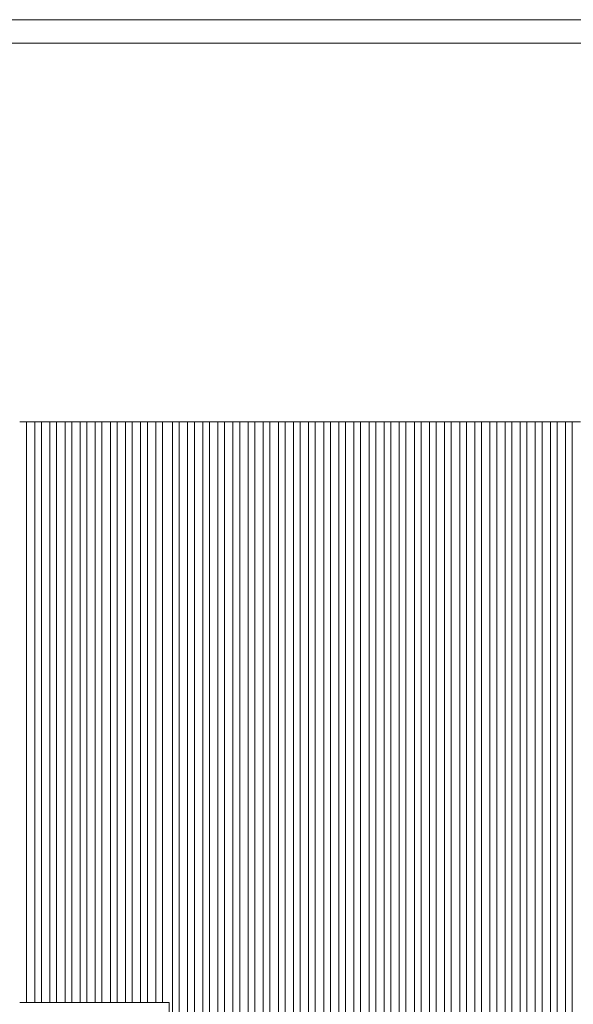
# Model space of a CAD drawing. Header units: millimetres. Extents: x -94601 to -15166, y -300 to 6935.
# Tile 30 of 97: x -66430 to -64782, y 4005 to 6935. Entities that reach past the tile are written whole.
import ezdxf

# ---------------------------------------------------------------- set-up
doc = ezdxf.new("R2010")
doc.units = ezdxf.units.MM
doc.header["$MEASUREMENT"] = 0
for name, color, linetype in [('Métal _ Bardage.Charp_Couv_Bard_Métal', 7, 'Continuous'), ('Métal _ Finitions.Charp_Couv_Bard_Méta', 7, 'Continuous'), ('Nouveau_Charpente _ Bardage.Charp_Couv_Zinc', 7, 'Continuous')]:
    doc.layers.add(name, color=color, linetype=linetype)

# ---------------------------------------------------------------- blocks, each defined once
blk = doc.blocks.new('Élément de coupe_44')
at = {"layer": 'Métal _ Finitions.Charp_Couv_Bard_Méta', "color": 7, "linetype": 'Continuous', "lineweight": 15}
for p, q in [((-88871.3, 6935), (-58299.3, 6935)), ((-88771.3, 6865), (-58299.3, 6865))]:
    blk.add_line(p, q, dxfattribs=at)
blk = doc.blocks.new('Élément de coupe_457')
at = {"layer": 'Nouveau_Charpente _ Bardage.Charp_Couv_Zinc', "color": 33, "linetype": 'Continuous', "lineweight": 15, "true_color": 0xc1976c}
for p, q in [((-65985.3, 5737.9), (-66004.8, 5737.9)), ((-66004.8, 5737.9), (-66004.8, 4010)), ((-66004.8, 4010), (-65985.3, 4010))]:
    blk.add_line(p, q, dxfattribs=at)
blk = doc.blocks.new('Élément de coupe_458')
at = {"layer": 'Nouveau_Charpente _ Bardage.Charp_Couv_Zinc', "color": 15, "linetype": 'Continuous', "lineweight": 15}
blk.add_line((-66004.8, 5737.9), (-66024.8, 5737.9), dxfattribs=at)
blk = doc.blocks.new('Élément de coupe_459')
at = {"layer": 'Nouveau_Charpente _ Bardage.Charp_Couv_Zinc', "color": 33, "linetype": 'Continuous', "lineweight": 15, "true_color": 0xc1976c}
for p, q in [((-66024.8, 5737.9), (-66049.8, 5737.9)), ((-66049.8, 5737.9), (-66049.8, 4010)), ((-66024.8, 4010), (-66024.8, 5737.9)), ((-66049.8, 4010), (-66024.8, 4010))]:
    blk.add_line(p, q, dxfattribs=at)
blk = doc.blocks.new('Élément de coupe_460')
at = {"layer": 'Nouveau_Charpente _ Bardage.Charp_Couv_Zinc', "color": 15, "linetype": 'Continuous', "lineweight": 15}
blk.add_line((-66049.8, 5737.9), (-66069.8, 5737.9), dxfattribs=at)
blk = doc.blocks.new('Élément de coupe_461')
at = {"layer": 'Nouveau_Charpente _ Bardage.Charp_Couv_Zinc', "color": 33, "linetype": 'Continuous', "lineweight": 15, "true_color": 0xc1976c}
for p, q in [((-66069.8, 5737.9), (-66094.8, 5737.9)), ((-66094.8, 5737.9), (-66094.8, 4010)), ((-66069.8, 4010), (-66069.8, 5737.9)), ((-66094.8, 4010), (-66069.8, 4010))]:
    blk.add_line(p, q, dxfattribs=at)
blk = doc.blocks.new('Élément de coupe_462')
at = {"layer": 'Nouveau_Charpente _ Bardage.Charp_Couv_Zinc', "color": 15, "linetype": 'Continuous', "lineweight": 15}
blk.add_line((-66094.8, 5737.9), (-66114.8, 5737.9), dxfattribs=at)
blk = doc.blocks.new('Élément de coupe_463')
at = {"layer": 'Nouveau_Charpente _ Bardage.Charp_Couv_Zinc', "color": 33, "linetype": 'Continuous', "lineweight": 15, "true_color": 0xc1976c}
for p, q in [((-66114.8, 5737.9), (-66139.8, 5737.9)), ((-66139.8, 5737.9), (-66139.8, 4010)), ((-66114.8, 4010), (-66114.8, 5737.9)), ((-66139.8, 4010), (-66114.8, 4010))]:
    blk.add_line(p, q, dxfattribs=at)
blk = doc.blocks.new('Élément de coupe_464')
at = {"layer": 'Nouveau_Charpente _ Bardage.Charp_Couv_Zinc', "color": 15, "linetype": 'Continuous', "lineweight": 15}
blk.add_line((-66139.8, 5737.9), (-66159.8, 5737.9), dxfattribs=at)
blk = doc.blocks.new('Élément de coupe_465')
at = {"layer": 'Nouveau_Charpente _ Bardage.Charp_Couv_Zinc', "color": 33, "linetype": 'Continuous', "lineweight": 15, "true_color": 0xc1976c}
for p, q in [((-66159.8, 5737.9), (-66184.8, 5737.9)), ((-66184.8, 5737.9), (-66184.8, 4010)), ((-66159.8, 4010), (-66159.8, 5737.9)), ((-66184.8, 4010), (-66159.8, 4010))]:
    blk.add_line(p, q, dxfattribs=at)
blk = doc.blocks.new('Élément de coupe_466')
at = {"layer": 'Nouveau_Charpente _ Bardage.Charp_Couv_Zinc', "color": 15, "linetype": 'Continuous', "lineweight": 15}
blk.add_line((-66184.8, 5737.9), (-66204.8, 5737.9), dxfattribs=at)
blk = doc.blocks.new('Élément de coupe_467')
at = {"layer": 'Nouveau_Charpente _ Bardage.Charp_Couv_Zinc', "color": 33, "linetype": 'Continuous', "lineweight": 15, "true_color": 0xc1976c}
for p, q in [((-66204.8, 5737.9), (-66229.8, 5737.9)), ((-66229.8, 5737.9), (-66229.8, 4010)), ((-66204.8, 4010), (-66204.8, 5737.9)), ((-66229.8, 4010), (-66204.8, 4010))]:
    blk.add_line(p, q, dxfattribs=at)
blk = doc.blocks.new('Élément de coupe_468')
at = {"layer": 'Nouveau_Charpente _ Bardage.Charp_Couv_Zinc', "color": 15, "linetype": 'Continuous', "lineweight": 15}
blk.add_line((-66229.8, 5737.9), (-66249.8, 5737.9), dxfattribs=at)
blk = doc.blocks.new('Élément de coupe_469')
at = {"layer": 'Nouveau_Charpente _ Bardage.Charp_Couv_Zinc', "color": 33, "linetype": 'Continuous', "lineweight": 15, "true_color": 0xc1976c}
for p, q in [((-66249.8, 5737.9), (-66274.8, 5737.9)), ((-66274.8, 5737.9), (-66274.8, 4010)), ((-66249.8, 4010), (-66249.8, 5737.9)), ((-66274.8, 4010), (-66249.8, 4010))]:
    blk.add_line(p, q, dxfattribs=at)
blk = doc.blocks.new('Élément de coupe_470')
at = {"layer": 'Nouveau_Charpente _ Bardage.Charp_Couv_Zinc', "color": 15, "linetype": 'Continuous', "lineweight": 15}
blk.add_line((-66274.8, 5737.9), (-66294.8, 5737.9), dxfattribs=at)
blk = doc.blocks.new('Élément de coupe_471')
at = {"layer": 'Nouveau_Charpente _ Bardage.Charp_Couv_Zinc', "color": 33, "linetype": 'Continuous', "lineweight": 15, "true_color": 0xc1976c}
for p, q in [((-66294.8, 5737.9), (-66319.8, 5737.9)), ((-66319.8, 5737.9), (-66319.8, 4010)), ((-66294.8, 4010), (-66294.8, 5737.9)), ((-66319.8, 4010), (-66294.8, 4010))]:
    blk.add_line(p, q, dxfattribs=at)
blk = doc.blocks.new('Élément de coupe_472')
at = {"layer": 'Nouveau_Charpente _ Bardage.Charp_Couv_Zinc', "color": 15, "linetype": 'Continuous', "lineweight": 15}
blk.add_line((-66319.8, 5737.9), (-66339.8, 5737.9), dxfattribs=at)
blk = doc.blocks.new('Élément de coupe_473')
at = {"layer": 'Nouveau_Charpente _ Bardage.Charp_Couv_Zinc', "color": 33, "linetype": 'Continuous', "lineweight": 15, "true_color": 0xc1976c}
for p, q in [((-66339.8, 5737.9), (-66364.8, 5737.9)), ((-66364.8, 5737.9), (-66364.8, 4010)), ((-66339.8, 4010), (-66339.8, 5737.9)), ((-66364.8, 4010), (-66339.8, 4010))]:
    blk.add_line(p, q, dxfattribs=at)
blk = doc.blocks.new('Élément de coupe_474')
at = {"layer": 'Nouveau_Charpente _ Bardage.Charp_Couv_Zinc', "color": 15, "linetype": 'Continuous', "lineweight": 15}
blk.add_line((-66364.8, 5737.9), (-66384.8, 5737.9), dxfattribs=at)
blk = doc.blocks.new('Élément de coupe_475')
at = {"layer": 'Nouveau_Charpente _ Bardage.Charp_Couv_Zinc', "color": 33, "linetype": 'Continuous', "lineweight": 15, "true_color": 0xc1976c}
for p, q in [((-66384.8, 5737.9), (-66409.8, 5737.9)), ((-66409.8, 5737.9), (-66409.8, 4010)), ((-66384.8, 4010), (-66384.8, 5737.9)), ((-66409.8, 4010), (-66384.8, 4010))]:
    blk.add_line(p, q, dxfattribs=at)
blk = doc.blocks.new('Élément de coupe_476')
at = {"layer": 'Nouveau_Charpente _ Bardage.Charp_Couv_Zinc', "color": 15, "linetype": 'Continuous', "lineweight": 15}
blk.add_line((-66409.8, 5737.9), (-66429.8, 5737.9), dxfattribs=at)
blk = doc.blocks.new('Élément de coupe_1096')
at = {"layer": 'Nouveau_Charpente _ Bardage.Charp_Couv_Zinc', "color": 33, "linetype": 'Continuous', "lineweight": 15, "true_color": 0xc1976c}
for p, q in [((-65974.8, 5737.9), (-65985.3, 5737.9)), ((-65974.8, 3150), (-65974.8, 5737.9)), ((-65985.3, 4010), (-65985.3, 3150))]:
    blk.add_line(p, q, dxfattribs=at)
blk = doc.blocks.new('Élément de coupe_1217')
at = {"layer": 'Nouveau_Charpente _ Bardage.Charp_Couv_Zinc', "color": 15, "linetype": 'Continuous', "lineweight": 15}
blk.add_line((-65954.8, 5737.9), (-65974.8, 5737.9), dxfattribs=at)
blk = doc.blocks.new('Élément de coupe_1218')
at = {"layer": 'Nouveau_Charpente _ Bardage.Charp_Couv_Zinc', "color": 33, "linetype": 'Continuous', "lineweight": 15, "true_color": 0xc1976c}
for p, q in [((-65929.8, 5737.9), (-65954.8, 5737.9)), ((-65954.8, 5737.9), (-65954.8, 3150)), ((-65929.8, 3150), (-65929.8, 5737.9))]:
    blk.add_line(p, q, dxfattribs=at)
blk = doc.blocks.new('Élément de coupe_1219')
at = {"layer": 'Nouveau_Charpente _ Bardage.Charp_Couv_Zinc', "color": 15, "linetype": 'Continuous', "lineweight": 15}
blk.add_line((-65909.8, 5737.9), (-65929.8, 5737.9), dxfattribs=at)
blk = doc.blocks.new('Élément de coupe_1220')
at = {"layer": 'Nouveau_Charpente _ Bardage.Charp_Couv_Zinc', "color": 33, "linetype": 'Continuous', "lineweight": 15, "true_color": 0xc1976c}
for p, q in [((-65884.8, 5737.9), (-65909.8, 5737.9)), ((-65909.8, 5737.9), (-65909.8, 3150)), ((-65884.8, 3150), (-65884.8, 5737.9))]:
    blk.add_line(p, q, dxfattribs=at)
blk = doc.blocks.new('Élément de coupe_1221')
at = {"layer": 'Nouveau_Charpente _ Bardage.Charp_Couv_Zinc', "color": 15, "linetype": 'Continuous', "lineweight": 15}
blk.add_line((-65864.8, 5737.9), (-65884.8, 5737.9), dxfattribs=at)
blk = doc.blocks.new('Élément de coupe_1222')
at = {"layer": 'Nouveau_Charpente _ Bardage.Charp_Couv_Zinc', "color": 33, "linetype": 'Continuous', "lineweight": 15, "true_color": 0xc1976c}
for p, q in [((-65839.8, 5737.9), (-65864.8, 5737.9)), ((-65864.8, 5737.9), (-65864.8, 3150)), ((-65839.8, 3150), (-65839.8, 5737.9))]:
    blk.add_line(p, q, dxfattribs=at)
blk = doc.blocks.new('Élément de coupe_1223')
at = {"layer": 'Nouveau_Charpente _ Bardage.Charp_Couv_Zinc', "color": 15, "linetype": 'Continuous', "lineweight": 15}
blk.add_line((-65819.8, 5737.9), (-65839.8, 5737.9), dxfattribs=at)
blk = doc.blocks.new('Élément de coupe_1225')
at = {"layer": 'Nouveau_Charpente _ Bardage.Charp_Couv_Zinc', "color": 33, "linetype": 'Continuous', "lineweight": 15, "true_color": 0xc1976c}
for p, q in [((-65794.8, 5737.9), (-65819.8, 5737.9)), ((-65819.8, 5737.9), (-65819.8, 3150)), ((-65794.8, 3150), (-65794.8, 5737.9))]:
    blk.add_line(p, q, dxfattribs=at)
blk = doc.blocks.new('Élément de coupe_1227')
at = {"layer": 'Nouveau_Charpente _ Bardage.Charp_Couv_Zinc', "color": 15, "linetype": 'Continuous', "lineweight": 15}
blk.add_line((-65774.8, 5737.9), (-65794.8, 5737.9), dxfattribs=at)
blk = doc.blocks.new('Élément de coupe_1229')
at = {"layer": 'Nouveau_Charpente _ Bardage.Charp_Couv_Zinc', "color": 33, "linetype": 'Continuous', "lineweight": 15, "true_color": 0xc1976c}
for p, q in [((-65749.8, 5737.9), (-65774.8, 5737.9)), ((-65774.8, 5737.9), (-65774.8, 3150)), ((-65749.8, 3150), (-65749.8, 5737.9))]:
    blk.add_line(p, q, dxfattribs=at)
blk = doc.blocks.new('Élément de coupe_1231')
at = {"layer": 'Nouveau_Charpente _ Bardage.Charp_Couv_Zinc', "color": 15, "linetype": 'Continuous', "lineweight": 15}
blk.add_line((-65729.8, 5737.9), (-65749.8, 5737.9), dxfattribs=at)
blk = doc.blocks.new('Élément de coupe_1233')
at = {"layer": 'Nouveau_Charpente _ Bardage.Charp_Couv_Zinc', "color": 33, "linetype": 'Continuous', "lineweight": 15, "true_color": 0xc1976c}
for p, q in [((-65704.8, 5737.9), (-65729.8, 5737.9)), ((-65729.8, 5737.9), (-65729.8, 3150)), ((-65704.8, 3150), (-65704.8, 5737.9))]:
    blk.add_line(p, q, dxfattribs=at)
blk = doc.blocks.new('Élément de coupe_1235')
at = {"layer": 'Nouveau_Charpente _ Bardage.Charp_Couv_Zinc', "color": 15, "linetype": 'Continuous', "lineweight": 15}
blk.add_line((-65684.8, 5737.9), (-65704.8, 5737.9), dxfattribs=at)
blk = doc.blocks.new('Élément de coupe_1237')
at = {"layer": 'Nouveau_Charpente _ Bardage.Charp_Couv_Zinc', "color": 33, "linetype": 'Continuous', "lineweight": 15, "true_color": 0xc1976c}
for p, q in [((-65659.8, 5737.9), (-65684.8, 5737.9)), ((-65684.8, 5737.9), (-65684.8, 3150)), ((-65659.8, 3150), (-65659.8, 5737.9))]:
    blk.add_line(p, q, dxfattribs=at)
blk = doc.blocks.new('Élément de coupe_1239')
at = {"layer": 'Nouveau_Charpente _ Bardage.Charp_Couv_Zinc', "color": 15, "linetype": 'Continuous', "lineweight": 15}
blk.add_line((-65639.8, 5737.9), (-65659.8, 5737.9), dxfattribs=at)
blk = doc.blocks.new('Élément de coupe_1241')
at = {"layer": 'Nouveau_Charpente _ Bardage.Charp_Couv_Zinc', "color": 33, "linetype": 'Continuous', "lineweight": 15, "true_color": 0xc1976c}
for p, q in [((-65614.8, 5737.9), (-65639.8, 5737.9)), ((-65639.8, 5737.9), (-65639.8, 3150)), ((-65614.8, 3150), (-65614.8, 5737.9))]:
    blk.add_line(p, q, dxfattribs=at)
blk = doc.blocks.new('Élément de coupe_1243')
at = {"layer": 'Nouveau_Charpente _ Bardage.Charp_Couv_Zinc', "color": 15, "linetype": 'Continuous', "lineweight": 15}
blk.add_line((-65594.8, 5737.9), (-65614.8, 5737.9), dxfattribs=at)
blk = doc.blocks.new('Élément de coupe_1245')
at = {"layer": 'Nouveau_Charpente _ Bardage.Charp_Couv_Zinc', "color": 33, "linetype": 'Continuous', "lineweight": 15, "true_color": 0xc1976c}
for p, q in [((-65569.8, 5737.9), (-65594.8, 5737.9)), ((-65594.8, 5737.9), (-65594.8, 3150)), ((-65569.8, 3150), (-65569.8, 5737.9))]:
    blk.add_line(p, q, dxfattribs=at)
blk = doc.blocks.new('Élément de coupe_1247')
at = {"layer": 'Nouveau_Charpente _ Bardage.Charp_Couv_Zinc', "color": 15, "linetype": 'Continuous', "lineweight": 15}
blk.add_line((-65549.8, 5737.9), (-65569.8, 5737.9), dxfattribs=at)
blk = doc.blocks.new('Élément de coupe_1249')
at = {"layer": 'Nouveau_Charpente _ Bardage.Charp_Couv_Zinc', "color": 33, "linetype": 'Continuous', "lineweight": 15, "true_color": 0xc1976c}
for p, q in [((-65524.8, 5737.9), (-65549.8, 5737.9)), ((-65549.8, 5737.9), (-65549.8, 3150)), ((-65524.8, 3150), (-65524.8, 5737.9))]:
    blk.add_line(p, q, dxfattribs=at)
blk = doc.blocks.new('Élément de coupe_1251')
at = {"layer": 'Nouveau_Charpente _ Bardage.Charp_Couv_Zinc', "color": 15, "linetype": 'Continuous', "lineweight": 15}
blk.add_line((-65504.8, 5737.9), (-65524.8, 5737.9), dxfattribs=at)
blk = doc.blocks.new('Élément de coupe_1253')
at = {"layer": 'Nouveau_Charpente _ Bardage.Charp_Couv_Zinc', "color": 33, "linetype": 'Continuous', "lineweight": 15, "true_color": 0xc1976c}
for p, q in [((-65479.8, 5737.9), (-65504.8, 5737.9)), ((-65504.8, 5737.9), (-65504.8, 3150)), ((-65479.8, 3150), (-65479.8, 5737.9))]:
    blk.add_line(p, q, dxfattribs=at)
blk = doc.blocks.new('Élément de coupe_1255')
at = {"layer": 'Nouveau_Charpente _ Bardage.Charp_Couv_Zinc', "color": 15, "linetype": 'Continuous', "lineweight": 15}
blk.add_line((-65459.8, 5737.9), (-65479.8, 5737.9), dxfattribs=at)
blk = doc.blocks.new('Élément de coupe_1257')
at = {"layer": 'Nouveau_Charpente _ Bardage.Charp_Couv_Zinc', "color": 33, "linetype": 'Continuous', "lineweight": 15, "true_color": 0xc1976c}
for p, q in [((-65434.8, 5737.9), (-65459.8, 5737.9)), ((-65459.8, 5737.9), (-65459.8, 3150)), ((-65434.8, 3150), (-65434.8, 5737.9))]:
    blk.add_line(p, q, dxfattribs=at)
blk = doc.blocks.new('Élément de coupe_1259')
at = {"layer": 'Nouveau_Charpente _ Bardage.Charp_Couv_Zinc', "color": 15, "linetype": 'Continuous', "lineweight": 15}
blk.add_line((-65414.8, 5737.9), (-65434.8, 5737.9), dxfattribs=at)
blk = doc.blocks.new('Élément de coupe_1261')
at = {"layer": 'Nouveau_Charpente _ Bardage.Charp_Couv_Zinc', "color": 33, "linetype": 'Continuous', "lineweight": 15, "true_color": 0xc1976c}
for p, q in [((-65389.8, 5737.9), (-65414.8, 5737.9)), ((-65414.8, 5737.9), (-65414.8, 3150)), ((-65389.8, 3150), (-65389.8, 5737.9))]:
    blk.add_line(p, q, dxfattribs=at)
blk = doc.blocks.new('Élément de coupe_1263')
at = {"layer": 'Nouveau_Charpente _ Bardage.Charp_Couv_Zinc', "color": 15, "linetype": 'Continuous', "lineweight": 15}
blk.add_line((-65369.8, 5737.9), (-65389.8, 5737.9), dxfattribs=at)
blk = doc.blocks.new('Élément de coupe_1265')
at = {"layer": 'Nouveau_Charpente _ Bardage.Charp_Couv_Zinc', "color": 33, "linetype": 'Continuous', "lineweight": 15, "true_color": 0xc1976c}
for p, q in [((-65344.8, 5737.9), (-65369.8, 5737.9)), ((-65369.8, 5737.9), (-65369.8, 3150)), ((-65344.8, 3150), (-65344.8, 5737.9))]:
    blk.add_line(p, q, dxfattribs=at)
blk = doc.blocks.new('Élément de coupe_1267')
at = {"layer": 'Nouveau_Charpente _ Bardage.Charp_Couv_Zinc', "color": 15, "linetype": 'Continuous', "lineweight": 15}
blk.add_line((-65324.8, 5737.9), (-65344.8, 5737.9), dxfattribs=at)
blk = doc.blocks.new('Élément de coupe_1269')
at = {"layer": 'Nouveau_Charpente _ Bardage.Charp_Couv_Zinc', "color": 33, "linetype": 'Continuous', "lineweight": 15, "true_color": 0xc1976c}
for p, q in [((-65299.8, 5737.9), (-65324.8, 5737.9)), ((-65324.8, 5737.9), (-65324.8, 3150)), ((-65299.8, 3150), (-65299.8, 5737.9))]:
    blk.add_line(p, q, dxfattribs=at)
blk = doc.blocks.new('Élément de coupe_1271')
at = {"layer": 'Nouveau_Charpente _ Bardage.Charp_Couv_Zinc', "color": 15, "linetype": 'Continuous', "lineweight": 15}
blk.add_line((-65279.8, 5737.9), (-65299.8, 5737.9), dxfattribs=at)
blk = doc.blocks.new('Élément de coupe_1273')
at = {"layer": 'Nouveau_Charpente _ Bardage.Charp_Couv_Zinc', "color": 33, "linetype": 'Continuous', "lineweight": 15, "true_color": 0xc1976c}
for p, q in [((-65254.8, 5737.9), (-65279.8, 5737.9)), ((-65279.8, 5737.9), (-65279.8, 3150)), ((-65254.8, 3150), (-65254.8, 5737.9))]:
    blk.add_line(p, q, dxfattribs=at)
blk = doc.blocks.new('Élément de coupe_1275')
at = {"layer": 'Nouveau_Charpente _ Bardage.Charp_Couv_Zinc', "color": 15, "linetype": 'Continuous', "lineweight": 15}
blk.add_line((-65234.8, 5737.9), (-65254.8, 5737.9), dxfattribs=at)
blk = doc.blocks.new('Élément de coupe_1277')
at = {"layer": 'Nouveau_Charpente _ Bardage.Charp_Couv_Zinc', "color": 33, "linetype": 'Continuous', "lineweight": 15, "true_color": 0xc1976c}
for p, q in [((-65209.8, 5737.9), (-65234.8, 5737.9)), ((-65234.8, 5737.9), (-65234.8, 3150)), ((-65209.8, 3150), (-65209.8, 5737.9))]:
    blk.add_line(p, q, dxfattribs=at)
blk = doc.blocks.new('Élément de coupe_1279')
at = {"layer": 'Nouveau_Charpente _ Bardage.Charp_Couv_Zinc', "color": 15, "linetype": 'Continuous', "lineweight": 15}
blk.add_line((-65189.8, 5737.9), (-65209.8, 5737.9), dxfattribs=at)
blk = doc.blocks.new('Élément de coupe_1281')
at = {"layer": 'Nouveau_Charpente _ Bardage.Charp_Couv_Zinc', "color": 33, "linetype": 'Continuous', "lineweight": 15, "true_color": 0xc1976c}
for p, q in [((-65164.8, 5737.9), (-65189.8, 5737.9)), ((-65189.8, 5737.9), (-65189.8, 3150)), ((-65164.8, 3150), (-65164.8, 5737.9))]:
    blk.add_line(p, q, dxfattribs=at)
blk = doc.blocks.new('Élément de coupe_1283')
at = {"layer": 'Nouveau_Charpente _ Bardage.Charp_Couv_Zinc', "color": 15, "linetype": 'Continuous', "lineweight": 15}
blk.add_line((-65144.8, 5737.9), (-65164.8, 5737.9), dxfattribs=at)
blk = doc.blocks.new('Élément de coupe_1285')
at = {"layer": 'Nouveau_Charpente _ Bardage.Charp_Couv_Zinc', "color": 33, "linetype": 'Continuous', "lineweight": 15, "true_color": 0xc1976c}
for p, q in [((-65119.8, 5737.9), (-65144.8, 5737.9)), ((-65144.8, 5737.9), (-65144.8, 3150)), ((-65119.8, 3150), (-65119.8, 5737.9))]:
    blk.add_line(p, q, dxfattribs=at)
blk = doc.blocks.new('Élément de coupe_1287')
at = {"layer": 'Nouveau_Charpente _ Bardage.Charp_Couv_Zinc', "color": 15, "linetype": 'Continuous', "lineweight": 15}
blk.add_line((-65099.8, 5737.9), (-65119.8, 5737.9), dxfattribs=at)
blk = doc.blocks.new('Élément de coupe_1289')
at = {"layer": 'Nouveau_Charpente _ Bardage.Charp_Couv_Zinc', "color": 33, "linetype": 'Continuous', "lineweight": 15, "true_color": 0xc1976c}
for p, q in [((-65074.8, 5737.9), (-65099.8, 5737.9)), ((-65099.8, 5737.9), (-65099.8, 3150)), ((-65074.8, 3150), (-65074.8, 5737.9))]:
    blk.add_line(p, q, dxfattribs=at)
blk = doc.blocks.new('Élément de coupe_1291')
at = {"layer": 'Nouveau_Charpente _ Bardage.Charp_Couv_Zinc', "color": 15, "linetype": 'Continuous', "lineweight": 15}
blk.add_line((-65054.8, 5737.9), (-65074.8, 5737.9), dxfattribs=at)
blk = doc.blocks.new('Élément de coupe_1293')
at = {"layer": 'Nouveau_Charpente _ Bardage.Charp_Couv_Zinc', "color": 33, "linetype": 'Continuous', "lineweight": 15, "true_color": 0xc1976c}
for p, q in [((-65029.8, 5737.9), (-65054.8, 5737.9)), ((-65054.8, 5737.9), (-65054.8, 3150)), ((-65029.8, 3150), (-65029.8, 5737.9))]:
    blk.add_line(p, q, dxfattribs=at)
blk = doc.blocks.new('Élément de coupe_1295')
at = {"layer": 'Nouveau_Charpente _ Bardage.Charp_Couv_Zinc', "color": 15, "linetype": 'Continuous', "lineweight": 15}
blk.add_line((-65009.8, 5737.9), (-65029.8, 5737.9), dxfattribs=at)
blk = doc.blocks.new('Élément de coupe_1297')
at = {"layer": 'Nouveau_Charpente _ Bardage.Charp_Couv_Zinc', "color": 33, "linetype": 'Continuous', "lineweight": 15, "true_color": 0xc1976c}
for p, q in [((-64984.8, 5737.9), (-65009.8, 5737.9)), ((-65009.8, 5737.9), (-65009.8, 3150)), ((-64984.8, 3150), (-64984.8, 5737.9))]:
    blk.add_line(p, q, dxfattribs=at)
blk = doc.blocks.new('Élément de coupe_1299')
at = {"layer": 'Nouveau_Charpente _ Bardage.Charp_Couv_Zinc', "color": 15, "linetype": 'Continuous', "lineweight": 15}
blk.add_line((-64964.8, 5737.9), (-64984.8, 5737.9), dxfattribs=at)
blk = doc.blocks.new('Élément de coupe_1301')
at = {"layer": 'Nouveau_Charpente _ Bardage.Charp_Couv_Zinc', "color": 33, "linetype": 'Continuous', "lineweight": 15, "true_color": 0xc1976c}
for p, q in [((-64939.8, 5737.9), (-64964.8, 5737.9)), ((-64964.8, 5737.9), (-64964.8, 3150)), ((-64939.8, 3150), (-64939.8, 5737.9))]:
    blk.add_line(p, q, dxfattribs=at)
blk = doc.blocks.new('Élément de coupe_1303')
at = {"layer": 'Nouveau_Charpente _ Bardage.Charp_Couv_Zinc', "color": 15, "linetype": 'Continuous', "lineweight": 15}
blk.add_line((-64919.8, 5737.9), (-64939.8, 5737.9), dxfattribs=at)
blk = doc.blocks.new('Élément de coupe_1305')
at = {"layer": 'Nouveau_Charpente _ Bardage.Charp_Couv_Zinc', "color": 33, "linetype": 'Continuous', "lineweight": 15, "true_color": 0xc1976c}
for p, q in [((-64894.8, 5737.9), (-64919.8, 5737.9)), ((-64919.8, 5737.9), (-64919.8, 3150)), ((-64894.8, 3150), (-64894.8, 5737.9))]:
    blk.add_line(p, q, dxfattribs=at)
blk = doc.blocks.new('Élément de coupe_1307')
at = {"layer": 'Nouveau_Charpente _ Bardage.Charp_Couv_Zinc', "color": 15, "linetype": 'Continuous', "lineweight": 15}
blk.add_line((-64874.8, 5737.9), (-64894.8, 5737.9), dxfattribs=at)
blk = doc.blocks.new('Élément de coupe_1309')
at = {"layer": 'Nouveau_Charpente _ Bardage.Charp_Couv_Zinc', "color": 33, "linetype": 'Continuous', "lineweight": 15, "true_color": 0xc1976c}
for p, q in [((-64849.8, 5737.9), (-64874.8, 5737.9)), ((-64874.8, 5737.9), (-64874.8, 3150)), ((-64849.8, 3150), (-64849.8, 5737.9))]:
    blk.add_line(p, q, dxfattribs=at)
blk = doc.blocks.new('Élément de coupe_1311')
at = {"layer": 'Nouveau_Charpente _ Bardage.Charp_Couv_Zinc', "color": 15, "linetype": 'Continuous', "lineweight": 15}
blk.add_line((-64829.8, 5737.9), (-64849.8, 5737.9), dxfattribs=at)
blk = doc.blocks.new('Élément de coupe_1313')
at = {"layer": 'Nouveau_Charpente _ Bardage.Charp_Couv_Zinc', "color": 33, "linetype": 'Continuous', "lineweight": 15, "true_color": 0xc1976c}
for p, q in [((-64804.8, 5737.9), (-64829.8, 5737.9)), ((-64829.8, 5737.9), (-64829.8, 3150)), ((-64804.8, 3150), (-64804.8, 5737.9))]:
    blk.add_line(p, q, dxfattribs=at)
blk = doc.blocks.new('Élément de coupe_1315')
at = {"layer": 'Nouveau_Charpente _ Bardage.Charp_Couv_Zinc', "color": 15, "linetype": 'Continuous', "lineweight": 15}
blk.add_line((-64784.8, 5737.9), (-64804.8, 5737.9), dxfattribs=at)
blk = doc.blocks.new('Élément de coupe_1317')
at = {"layer": 'Nouveau_Charpente _ Bardage.Charp_Couv_Zinc', "color": 33, "linetype": 'Continuous', "lineweight": 15, "true_color": 0xc1976c}
for p, q in [((-64759.8, 5737.9), (-64784.8, 5737.9)), ((-64784.8, 5737.9), (-64784.8, 3150))]:
    blk.add_line(p, q, dxfattribs=at)
blk = doc.blocks.new('Élément de coupe_1642')
at = {"layer": 'Métal _ Bardage.Charp_Couv_Bard_Métal', "color": 7, "linetype": 'Continuous', "lineweight": 15}
for p, q in [((-66409.8, 4010), (-66429.8, 4010)), ((-66364.8, 4010), (-66384.8, 4010)), ((-66319.8, 4010), (-66339.8, 4010)), ((-66274.8, 4010), (-66294.8, 4010)), ((-66229.8, 4010), (-66249.8, 4010)), ((-66184.8, 4010), (-66204.8, 4010)), ((-66139.8, 4010), (-66159.8, 4010)), ((-66094.8, 4010), (-66114.8, 4010)), ((-66049.8, 4010), (-66069.8, 4010)), ((-66004.8, 4010), (-66024.8, 4010)), ((-65985.3, 3150), (-65985.3, 4010))]:
    blk.add_line(p, q, dxfattribs=at)

msp = doc.modelspace()

# ---------------------------------------------------------------- block references
at = {"layer": 'Métal _ Bardage.Charp_Couv_Bard_Métal', "lineweight": 0}
msp.add_blockref('Élément de coupe_1642', (0, 0), dxfattribs=at)
at = {"layer": 'Métal _ Finitions.Charp_Couv_Bard_Méta', "lineweight": 0}
msp.add_blockref('Élément de coupe_44', (0, 0), dxfattribs=at)
at = {"layer": 'Nouveau_Charpente _ Bardage.Charp_Couv_Zinc', "lineweight": 0}
for name in ['Élément de coupe_476', 'Élément de coupe_475', 'Élément de coupe_474', 'Élément de coupe_473', 'Élément de coupe_472', 'Élément de coupe_471', 'Élément de coupe_470', 'Élément de coupe_469', 'Élément de coupe_468', 'Élément de coupe_467', 'Élément de coupe_466', 'Élément de coupe_465', 'Élément de coupe_464', 'Élément de coupe_463', 'Élément de coupe_462', 'Élément de coupe_461', 'Élément de coupe_460', 'Élément de coupe_459', 'Élément de coupe_458', 'Élément de coupe_457', 'Élément de coupe_1096', 'Élément de coupe_1217', 'Élément de coupe_1218', 'Élément de coupe_1219', 'Élément de coupe_1220', 'Élément de coupe_1221', 'Élément de coupe_1222', 'Élément de coupe_1223', 'Élément de coupe_1225', 'Élément de coupe_1227', 'Élément de coupe_1229', 'Élément de coupe_1231', 'Élément de coupe_1233', 'Élément de coupe_1235', 'Élément de coupe_1237', 'Élément de coupe_1239', 'Élément de coupe_1241', 'Élément de coupe_1243', 'Élément de coupe_1245', 'Élément de coupe_1247', 'Élément de coupe_1249', 'Élément de coupe_1251', 'Élément de coupe_1253', 'Élément de coupe_1255', 'Élément de coupe_1257', 'Élément de coupe_1259', 'Élément de coupe_1261', 'Élément de coupe_1263', 'Élément de coupe_1265', 'Élément de coupe_1267', 'Élément de coupe_1269', 'Élément de coupe_1271', 'Élément de coupe_1273', 'Élément de coupe_1275', 'Élément de coupe_1277', 'Élément de coupe_1279', 'Élément de coupe_1281', 'Élément de coupe_1283', 'Élément de coupe_1285', 'Élément de coupe_1287', 'Élément de coupe_1289', 'Élément de coupe_1291', 'Élément de coupe_1293', 'Élément de coupe_1295', 'Élément de coupe_1297', 'Élément de coupe_1299', 'Élément de coupe_1301', 'Élément de coupe_1303', 'Élément de coupe_1305', 'Élément de coupe_1307', 'Élément de coupe_1309', 'Élément de coupe_1311', 'Élément de coupe_1313', 'Élément de coupe_1315', 'Élément de coupe_1317']:
    msp.add_blockref(name, (0, 0), dxfattribs=at)

doc.saveas('drawing.dxf')
